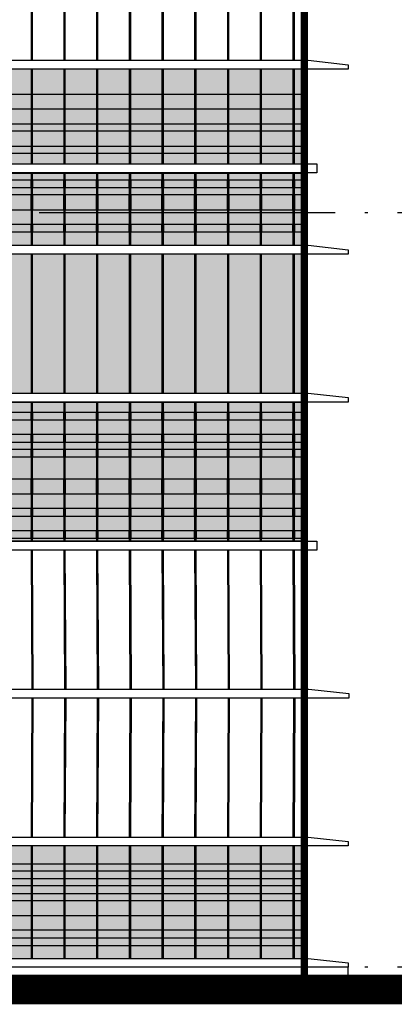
# Model space of a CAD drawing. Header units: millimetres. Extents: x 708158 to 1984082, y -168213 to -53.
# Tile 207 of 220: x 1063620 to 1066149, y -86207 to -79552. Entities that reach past the tile are written whole.
import ezdxf

# ---------------------------------------------------------------- set-up
doc = ezdxf.new("R2010")
doc.units = ezdxf.units.MM
doc.header["$LTSCALE"] = 1000
doc.linetypes.add('DOTE', pattern=[2.42, 2, -0.2, 0.02, -0.2])
doc.layers.get('0').update_dxf_attribs({"color": 8})
for name, color, linetype in [('A-AXIS', 1, 'DOTE'), ('A-看线', 63, 'Continuous'), ('WINDOW', 4, 'Continuous'), ('立面加粗', 5, 'Continuous'), ('立面填充线2 穿孔板', 105, 'Continuous'), ('立面窗户线', 21, 'Continuous')]:
    doc.layers.add(name, color=color, linetype=linetype)

# ---------------------------------------------------------------- blocks, each defined once
blk = doc.blocks.new('A$C694E0BA4')
at = {"layer": 'A-看线'}
for points in [[(180.7, -130), (5, -130), (5, -180), (180.7, -180)], [(401.5, -130), (190.7, -130), (190.7, -180), (401.5, -180)], [(622.3, -130), (411.5, -130), (411.5, -180), (622.3, -180)], [(843.2, -130), (632.3, -130), (632.3, -180), (843.2, -180)], [(1064, -130), (853.2, -130), (853.2, -180), (1064, -180)], [(1284.8, -130), (1074, -130), (1074, -180), (1284.8, -180)], [(1505.7, -130), (1294.8, -130), (1294.8, -180), (1505.7, -180)], [(1726.5, -130), (1515.7, -130), (1515.7, -180), (1726.5, -180)], [(1947.3, -130), (1736.5, -130), (1736.5, -180), (1947.3, -180)], [(2168.2, -130), (1957.3, -130), (1957.3, -180), (2168.2, -180)], [(2389, -130), (2178.2, -130), (2178.2, -180), (2389, -180)], [(2610.6, -130), (2399, -130), (2399, -180), (2610.6, -180)], [(2678.2, -130), (2620.6, -130), (2620.6, -180), (2678.2, -180)], [(180.7, -280), (5, -280), (5, -380), (180.7, -380)], [(401.5, -280), (190.7, -280), (190.7, -380), (401.5, -380)], [(622.3, -280), (411.5, -280), (411.5, -380), (622.3, -380)], [(843.2, -280), (632.3, -280), (632.3, -380), (843.2, -380)], [(1064, -280), (853.2, -280), (853.2, -380), (1064, -380)], [(1284.8, -280), (1074, -280), (1074, -380), (1284.8, -380)], [(1505.7, -280), (1294.8, -280), (1294.8, -380), (1505.7, -380)], [(1726.5, -280), (1515.7, -280), (1515.7, -380), (1726.5, -380)], [(1947.3, -280), (1736.5, -280), (1736.5, -380), (1947.3, -380)], [(2168.2, -280), (1957.3, -280), (1957.3, -380), (2168.2, -380)], [(2389, -280), (2178.2, -280), (2178.2, -380), (2389, -380)], [(2610.6, -280), (2399, -280), (2399, -380), (2610.6, -380)], [(2678.2, -280), (2620.6, -280), (2620.6, -380), (2678.2, -380)], [(180.7, -480), (5, -480), (5, -530), (180.7, -530)], [(401.5, -480), (190.7, -480), (190.7, -530), (401.5, -530)], [(622.3, -480), (411.5, -480), (411.5, -530), (622.3, -530)], [(843.2, -480), (632.3, -480), (632.3, -530), (843.2, -530)], [(1064, -480), (853.2, -480), (853.2, -530), (1064, -530)], [(1284.8, -480), (1074, -480), (1074, -530), (1284.8, -530)], [(1505.7, -480), (1294.8, -480), (1294.8, -530), (1505.7, -530)], [(1726.5, -480), (1515.7, -480), (1515.7, -530), (1726.5, -530)], [(1947.3, -480), (1736.5, -480), (1736.5, -530), (1947.3, -530)], [(2168.2, -480), (1957.3, -480), (1957.3, -530), (2168.2, -530)], [(2389, -480), (2178.2, -480), (2178.2, -530), (2389, -530)], [(2610.6, -480), (2399, -480), (2399, -530), (2610.6, -530)], [(2678.2, -480), (2620.6, -480), (2620.6, -530), (2678.2, -530)], [(180.7, -580), (5, -580), (5, -630), (180.7, -630)], [(401.5, -580), (190.7, -580), (190.7, -630), (401.5, -630)], [(622.3, -580), (411.5, -580), (411.5, -630), (622.3, -630)], [(843.2, -580), (632.3, -580), (632.3, -630), (843.2, -630)], [(1064, -580), (853.2, -580), (853.2, -630), (1064, -630)], [(1284.8, -580), (1074, -580), (1074, -630), (1284.8, -630)], [(1505.7, -580), (1294.8, -580), (1294.8, -630), (1505.7, -630)], [(1726.5, -580), (1515.7, -580), (1515.7, -630), (1726.5, -630)], [(1947.3, -580), (1736.5, -580), (1736.5, -630), (1947.3, -630)], [(2168.2, -580), (1957.3, -580), (1957.3, -630), (2168.2, -630)], [(2389, -580), (2178.2, -580), (2178.2, -630), (2389, -630)], [(2610.6, -580), (2399, -580), (2399, -630), (2610.6, -630)], [(2678.2, -580), (2620.6, -580), (2620.6, -630), (2678.2, -630)], [(180.7, -1380), (5, -1380), (5, -1430), (180.7, -1430)], [(401.5, -1380), (190.7, -1380), (190.7, -1430), (401.5, -1430)], [(622.3, -1380), (411.5, -1380), (411.5, -1430), (622.3, -1430)], [(843.2, -1380), (632.3, -1380), (632.3, -1430), (843.2, -1430)], [(1064, -1380), (853.2, -1380), (853.2, -1430), (1064, -1430)], [(1284.8, -1380), (1074, -1380), (1074, -1430), (1284.8, -1430)], [(1505.7, -1380), (1294.8, -1380), (1294.8, -1430), (1505.7, -1430)], [(1726.5, -1380), (1515.7, -1380), (1515.7, -1430), (1726.5, -1430)], [(1947.3, -1380), (1736.5, -1380), (1736.5, -1430), (1947.3, -1430)], [(2168.2, -1380), (1957.3, -1380), (1957.3, -1430), (2168.2, -1430)], [(2389, -1380), (2178.2, -1380), (2178.2, -1430), (2389, -1430)], [(2610.6, -1380), (2399, -1380), (2399, -1430), (2610.6, -1430)], [(2678.2, -1380), (2620.6, -1380), (2620.6, -1430), (2678.2, -1430)], [(180.7, -1530), (5, -1530), (5, -1580), (180.7, -1580)], [(401.5, -1530), (190.7, -1530), (190.7, -1580), (401.5, -1580)], [(622.3, -1530), (411.5, -1530), (411.5, -1580), (622.3, -1580)], [(843.2, -1530), (632.3, -1530), (632.3, -1580), (843.2, -1580)], [(1064, -1530), (853.2, -1530), (853.2, -1580), (1064, -1580)], [(1284.8, -1530), (1074, -1530), (1074, -1580), (1284.8, -1580)], [(1505.7, -1530), (1294.8, -1530), (1294.8, -1580), (1505.7, -1580)], [(1726.5, -1530), (1515.7, -1530), (1515.7, -1580), (1726.5, -1580)], [(1947.3, -1530), (1736.5, -1530), (1736.5, -1580), (1947.3, -1580)], [(2168.2, -1530), (1957.3, -1530), (1957.3, -1580), (2168.2, -1580)], [(2389, -1530), (2178.2, -1530), (2178.2, -1580), (2389, -1580)], [(2610.6, -1530), (2399, -1530), (2399, -1580), (2610.6, -1580)], [(2678.2, -1530), (2620.6, -1530), (2620.6, -1580), (2678.2, -1580)], [(180.7, -1630), (5, -1630), (5, -1680), (180.7, -1680)], [(401.5, -1630), (190.7, -1630), (190.7, -1680), (401.5, -1680)], [(622.3, -1630), (411.5, -1630), (411.5, -1680), (622.3, -1680)], [(843.2, -1630), (632.3, -1630), (632.3, -1680), (843.2, -1680)], [(1064, -1630), (853.2, -1630), (853.2, -1680), (1064, -1680)], [(1284.8, -1630), (1074, -1630), (1074, -1680), (1284.8, -1680)], [(1505.7, -1630), (1294.8, -1630), (1294.8, -1680), (1505.7, -1680)], [(1726.5, -1630), (1515.7, -1630), (1515.7, -1680), (1726.5, -1680)], [(1947.3, -1630), (1736.5, -1630), (1736.5, -1680), (1947.3, -1680)], [(2168.2, -1630), (1957.3, -1630), (1957.3, -1680), (2168.2, -1680)], [(2389, -1630), (2178.2, -1630), (2178.2, -1680), (2389, -1680)], [(2610.6, -1630), (2399, -1630), (2399, -1680), (2610.6, -1680)], [(2678.2, -1630), (2620.6, -1630), (2620.6, -1680), (2678.2, -1680)], [(180.7, -1830), (5, -1830), (5, -1930), (180.7, -1930)], [(401.5, -1830), (190.7, -1830), (190.7, -1930), (401.5, -1930)], [(622.3, -1830), (411.5, -1830), (411.5, -1930), (622.3, -1930)], [(843.2, -1830), (632.3, -1830), (632.3, -1930), (843.2, -1930)], [(1064, -1830), (853.2, -1830), (853.2, -1930), (1064, -1930)], [(1284.8, -1830), (1074, -1830), (1074, -1930), (1284.8, -1930)], [(1505.7, -1830), (1294.8, -1830), (1294.8, -1930), (1505.7, -1930)], [(1726.5, -1830), (1515.7, -1830), (1515.7, -1930), (1726.5, -1930)], [(1947.3, -1830), (1736.5, -1830), (1736.5, -1930), (1947.3, -1930)], [(2168.2, -1830), (1957.3, -1830), (1957.3, -1930), (2168.2, -1930)], [(2389, -1830), (2178.2, -1830), (2178.2, -1930), (2389, -1930)], [(2610.6, -1830), (2399, -1830), (2399, -1930), (2610.6, -1930)], [(2678.2, -1830), (2620.6, -1830), (2620.6, -1930), (2678.2, -1930)], [(180.7, -2030), (5, -2030), (5, -2080), (180.7, -2080)], [(401.5, -2030), (190.7, -2030), (190.7, -2080), (401.5, -2080)], [(622.3, -2030), (411.5, -2030), (411.5, -2080), (622.3, -2080)], [(843.2, -2030), (632.3, -2030), (632.3, -2080), (843.2, -2080)], [(1064, -2030), (853.2, -2030), (853.2, -2080), (1064, -2080)], [(1284.8, -2030), (1074, -2030), (1074, -2080), (1284.8, -2080)], [(1505.7, -2030), (1294.8, -2030), (1294.8, -2080), (1505.7, -2080)], [(1726.5, -2030), (1515.7, -2030), (1515.7, -2080), (1726.5, -2080)], [(1947.3, -2030), (1736.5, -2030), (1736.5, -2080), (1947.3, -2080)], [(2168.2, -2030), (1957.3, -2030), (1957.3, -2080), (2168.2, -2080)], [(2389, -2030), (2178.2, -2030), (2178.2, -2080), (2389, -2080)], [(2610.6, -2030), (2399, -2030), (2399, -2080), (2610.6, -2080)], [(2678.2, -2030), (2620.6, -2030), (2620.6, -2080), (2678.2, -2080)]]:
    blk.add_lwpolyline(points, close=True, dxfattribs=at)
at = {"layer": 'WINDOW'}
for points in [[(190.7, -60), (180.7, -60), (180.7, -700), (190.7, -700)], [(411.5, -60), (401.5, -60), (401.5, -700), (411.5, -700)], [(632.3, -60), (622.3, -60), (622.3, -700), (632.3, -700)], [(853.2, -60), (843.2, -60), (843.2, -700), (853.2, -700)], [(1074, -60), (1064, -60), (1064, -700), (1074, -700)], [(1294.8, -60), (1284.8, -60), (1284.8, -700), (1294.8, -700)], [(1515.7, -60), (1505.7, -60), (1505.7, -700), (1515.7, -700)], [(1736.5, -60), (1726.5, -60), (1726.5, -700), (1736.5, -700)], [(1957.3, -60), (1947.3, -60), (1947.3, -700), (1957.3, -700)], [(2178.2, -60), (2168.2, -60), (2168.2, -700), (2178.2, -700)], [(2399, -60), (2389, -60), (2389, -700), (2399, -700)], [(2620.6, -60), (2610.6, -60), (2610.6, -700), (2620.6, -700)], [(2688.2, -60), (2678.2, -60), (2678.2, -700), (2688.2, -700)], [(190.7, -760), (180.7, -760), (180.7, -1250), (190.7, -1250)], [(411.5, -760), (401.5, -760), (401.5, -1250), (411.5, -1250)], [(632.3, -760), (622.3, -760), (622.3, -1250), (632.3, -1250)], [(853.2, -760), (843.2, -760), (843.2, -1250), (853.2, -1250)], [(1074, -760), (1064, -760), (1064, -1250), (1074, -1250)], [(1294.8, -760), (1284.8, -760), (1284.8, -1250), (1294.8, -1250)], [(1515.7, -760), (1505.7, -760), (1505.7, -1250), (1515.7, -1250)], [(1736.5, -760), (1726.5, -760), (1726.5, -1250), (1736.5, -1250)], [(1957.3, -760), (1947.3, -760), (1947.3, -1250), (1957.3, -1250)], [(2178.2, -760), (2168.2, -760), (2168.2, -1250), (2178.2, -1250)], [(2399, -760), (2389, -760), (2389, -1250), (2399, -1250)], [(2620.6, -760), (2610.6, -760), (2610.6, -1250), (2620.6, -1250)], [(2688.2, -760), (2678.2, -760), (2678.2, -1250), (2688.2, -1250)], [(190.7, -1310), (180.7, -1310), (180.7, -2250), (190.7, -2250)], [(411.5, -1310), (401.5, -1310), (401.5, -2250), (411.5, -2250)], [(632.3, -1310), (622.3, -1310), (622.3, -2250), (632.3, -2250)], [(853.2, -1310), (843.2, -1310), (843.2, -2250), (853.2, -2250)], [(1074, -1310), (1064, -1310), (1064, -2250), (1074, -2250)], [(1294.8, -1310), (1284.8, -1310), (1284.8, -2250), (1294.8, -2250)], [(1515.7, -1310), (1505.7, -1310), (1505.7, -2250), (1515.7, -2250)], [(1736.5, -1310), (1726.5, -1310), (1726.5, -2250), (1736.5, -2250)], [(1957.3, -1310), (1947.3, -1310), (1947.3, -2250), (1957.3, -2250)], [(2178.2, -1310), (2168.2, -1310), (2168.2, -2250), (2178.2, -2250)], [(2399, -1310), (2389, -1310), (2389, -2250), (2399, -2250)], [(2620.6, -1310), (2610.6, -1310), (2610.6, -2250), (2620.6, -2250)], [(2688.2, -1310), (2678.2, -1310), (2678.2, -2250), (2688.2, -2250)], [(190.7, -2310), (180.7, -2310), (180.7, -3250), (190.7, -3250)], [(411.5, -2310), (401.5, -2310), (401.5, -3250), (411.5, -3250)], [(632.3, -2310), (622.3, -2310), (622.3, -3250), (632.3, -3250)], [(853.2, -2310), (843.2, -2310), (843.2, -3250), (853.2, -3250)], [(1074, -2310), (1064, -2310), (1064, -3250), (1074, -3250)], [(1294.8, -2310), (1284.8, -2310), (1284.8, -3250), (1294.8, -3250)], [(1515.7, -2310), (1505.7, -2310), (1505.7, -3250), (1515.7, -3250)], [(1736.5, -2310), (1726.5, -2310), (1726.5, -3250), (1736.5, -3250)], [(1957.3, -2310), (1947.3, -2310), (1947.3, -3250), (1957.3, -3250)], [(2178.2, -2310), (2168.2, -2310), (2168.2, -3250), (2178.2, -3250)], [(2399, -2310), (2389, -2310), (2389, -3250), (2399, -3250)], [(2620.6, -2310), (2610.6, -2310), (2610.6, -3250), (2620.6, -3250)], [(2688.2, -2310), (2678.2, -2310), (2678.2, -3250), (2688.2, -3250)], [(190.7, -3310), (180.7, -3310), (180.7, -4250), (190.7, -4250)], [(411.5, -3310), (401.5, -3310), (401.5, -4250), (411.5, -4250)], [(632.3, -3310), (622.3, -3310), (622.3, -4250), (632.3, -4250)], [(853.2, -3310), (843.2, -3310), (843.2, -4250), (853.2, -4250)], [(1074, -3310), (1064, -3310), (1064, -4250), (1074, -4250)], [(1294.8, -3310), (1284.8, -3310), (1284.8, -4250), (1294.8, -4250)], [(1515.7, -3310), (1505.7, -3310), (1505.7, -4250), (1515.7, -4250)], [(1736.5, -3310), (1726.5, -3310), (1726.5, -4250), (1736.5, -4250)], [(1957.3, -3310), (1947.3, -3310), (1947.3, -4250), (1957.3, -4250)], [(2178.2, -3310), (2168.2, -3310), (2168.2, -4250), (2178.2, -4250)], [(2399, -3310), (2389, -3310), (2389, -4250), (2399, -4250)], [(2620.6, -3310), (2610.6, -3310), (2610.6, -4250), (2620.6, -4250)], [(2688.2, -3310), (2678.2, -3310), (2678.2, -4250), (2688.2, -4250)], [(190.7, -4310), (180.7, -4310), (180.7, -4950), (190.7, -4950)], [(411.5, -4310), (401.5, -4310), (401.5, -4950), (411.5, -4950)], [(632.3, -4310), (622.3, -4310), (622.3, -4950), (632.3, -4950)], [(853.2, -4310), (843.2, -4310), (843.2, -4950), (853.2, -4950)], [(1074, -4310), (1064, -4310), (1064, -4950), (1074, -4950)], [(1294.8, -4310), (1284.8, -4310), (1284.8, -4950), (1294.8, -4950)], [(1515.7, -4310), (1505.7, -4310), (1505.7, -4950), (1515.7, -4950)], [(1736.5, -4310), (1726.5, -4310), (1726.5, -4950), (1736.5, -4950)], [(1957.3, -4310), (1947.3, -4310), (1947.3, -4950), (1957.3, -4950)], [(2178.2, -4310), (2168.2, -4310), (2168.2, -4950), (2178.2, -4950)], [(2399, -4310), (2389, -4310), (2389, -4950), (2399, -4950)], [(2620.6, -4310), (2610.6, -4310), (2610.6, -4950), (2620.6, -4950)], [(2688.2, -4310), (2678.2, -4310), (2678.2, -4950), (2688.2, -4950)]]:
    blk.add_lwpolyline(points, close=True, dxfattribs=at)
at = {"layer": '立面窗户线'}
for points in [[(0, 0), (2683.2, 0), (2713.2, 0), (2983.2, -30), (2983.2, -60), (2683.2, -60), (0, -60)], [(0, -700), (2683.2, -700), (2773.2, -700), (2773.2, -760), (2683.2, -760), (0, -760)], [(0, -1250), (2683.2, -1250), (2713.2, -1250), (2983.2, -1280), (2983.2, -1310), (2683.2, -1310), (0, -1310)], [(0, -2250), (2683.2, -2250), (2773.2, -2250), (2773.2, -2310), (2683.2, -2310), (0, -2310)], [(0, -3250), (2683.2, -3250), (2713.2, -3250), (2983.2, -3280), (2983.2, -3310), (2683.2, -3310), (0, -3310)], [(0, -4250), (2683.2, -4250), (2713.2, -4250), (2983.2, -4280), (2983.2, -4310), (2683.2, -4310), (0, -4310)], [(0, -4950), (2683.2, -4950), (2773.2, -4950), (2773.2, -5010), (2683.2, -5010), (0, -5010)]]:
    blk.add_lwpolyline(points, dxfattribs=at)
blk = doc.blocks.new('A$C86bb16c2')
at = {"layer": '立面填充线2 穿孔板'}
blk.add_hatch(color=256, dxfattribs=at).paths.add_polyline_path([(305, -4280), (30028.2, -4280), (30028.2, -4920), (305, -4920)])
at = {"layer": 'A-看线'}
for points in [[(27982.3, -4450), (28193.2, -4450), (28193.2, -4550), (27982.3, -4550)], [(28203.2, -4450), (28414, -4450), (28414, -4550), (28203.2, -4550)], [(28424, -4450), (28634.8, -4450), (28634.8, -4550), (28424, -4550)], [(28644.8, -4450), (28855.7, -4450), (28855.7, -4550), (28644.8, -4550)], [(28865.7, -4450), (29076.5, -4450), (29076.5, -4550), (28865.7, -4550)], [(29086.5, -4450), (29297.3, -4450), (29297.3, -4550), (29086.5, -4550)], [(29307.3, -4450), (29518.2, -4450), (29518.2, -4550), (29307.3, -4550)], [(29528.2, -4450), (29739, -4450), (29739, -4550), (29528.2, -4550)], [(29749, -4450), (29959.8, -4450), (29959.8, -4550), (29749, -4550)], [(29970.6, -4450), (30028.2, -4450), (30028.2, -4550), (29970.6, -4550)], [(27982.3, -4650), (28193.2, -4650), (28193.2, -4700), (27982.3, -4700)], [(28203.2, -4650), (28414, -4650), (28414, -4700), (28203.2, -4700)], [(28424, -4650), (28634.8, -4650), (28634.8, -4700), (28424, -4700)], [(28644.8, -4650), (28855.7, -4650), (28855.7, -4700), (28644.8, -4700)], [(28865.7, -4650), (29076.5, -4650), (29076.5, -4700), (28865.7, -4700)], [(29086.5, -4650), (29297.3, -4650), (29297.3, -4700), (29086.5, -4700)], [(29307.3, -4650), (29518.2, -4650), (29518.2, -4700), (29307.3, -4700)], [(29528.2, -4650), (29739, -4650), (29739, -4700), (29528.2, -4700)], [(29749, -4650), (29959.8, -4650), (29959.8, -4700), (29749, -4700)], [(29970.6, -4650), (30028.2, -4650), (30028.2, -4700), (29970.6, -4700)], [(27982.3, -4800), (28193.2, -4800), (28193.2, -4850), (27982.3, -4850)], [(28203.2, -4800), (28414, -4800), (28414, -4850), (28203.2, -4850)], [(28424, -4800), (28634.8, -4800), (28634.8, -4850), (28424, -4850)], [(28644.8, -4800), (28855.7, -4800), (28855.7, -4850), (28644.8, -4850)], [(28865.7, -4800), (29076.5, -4800), (29076.5, -4850), (28865.7, -4850)], [(29086.5, -4800), (29297.3, -4800), (29297.3, -4850), (29086.5, -4850)], [(29307.3, -4800), (29518.2, -4800), (29518.2, -4850), (29307.3, -4850)], [(29528.2, -4800), (29739, -4800), (29739, -4850), (29528.2, -4850)], [(29749, -4800), (29959.8, -4800), (29959.8, -4850), (29749, -4850)], [(29970.6, -4800), (30028.2, -4800), (30028.2, -4850), (29970.6, -4850)]]:
    blk.add_lwpolyline(points, close=True, dxfattribs=at)
blk.add_blockref('A$C694E0BA4', (27350, 30))
blk = doc.blocks.new('A$Cdec22d5f')
at = {"layer": '立面填充线2 穿孔板'}
for points in [[(5, 0), (29728.2, -5), (29728.2, -495), (5, -490)], [(-5, -550), (29728.2, -550), (29728.2, -1490), (-5, -1490)], [(5, -1550), (29728.2, -1550), (29728.2, -2490), (5, -2490)], [(5, -4550), (29728.2, -4550), (29728.2, -5310), (5, -5310)]]:
    blk.add_hatch(color=256, dxfattribs=at).paths.add_polyline_path(points)
at = {"layer": 'A-看线'}
for points in [[(5, 0), (29728.2, -5), (29728.2, -495), (5, -490)], [(27893.2, -50), (27682.3, -50), (27682.3, -100), (27893.2, -100)], [(28114, -50), (27903.2, -50), (27903.2, -100), (28114, -100)], [(28334.8, -50), (28124, -50), (28124, -100), (28334.8, -100)], [(28555.7, -50), (28344.8, -50), (28344.8, -100), (28555.7, -100)], [(28776.5, -50), (28565.7, -50), (28565.7, -100), (28776.5, -100)], [(28997.3, -50), (28786.5, -50), (28786.5, -100), (28997.3, -100)], [(29218.2, -50), (29007.3, -50), (29007.3, -100), (29218.2, -100)], [(29439, -50), (29228.2, -50), (29228.2, -100), (29439, -100)], [(29660.6, -50), (29449, -50), (29449, -100), (29660.6, -100)], [(29728.2, -50), (29670.6, -50), (29670.6, -100), (29728.2, -100)], [(27893.2, -150), (27682.3, -150), (27682.3, -250), (27893.2, -250)], [(28114, -150), (27903.2, -150), (27903.2, -250), (28114, -250)], [(28334.8, -150), (28124, -150), (28124, -250), (28334.8, -250)], [(28555.7, -150), (28344.8, -150), (28344.8, -250), (28555.7, -250)], [(28776.5, -150), (28565.7, -150), (28565.7, -250), (28776.5, -250)], [(28997.3, -150), (28786.5, -150), (28786.5, -250), (28997.3, -250)], [(29218.2, -150), (29007.3, -150), (29007.3, -250), (29218.2, -250)], [(29439, -150), (29228.2, -150), (29228.2, -250), (29439, -250)], [(29660.6, -150), (29449, -150), (29449, -250), (29660.6, -250)], [(29728.2, -150), (29670.6, -150), (29670.6, -250), (29728.2, -250)], [(27893.2, -350), (27682.3, -350), (27682.3, -400), (27893.2, -400)], [(28114, -350), (27903.2, -350), (27903.2, -400), (28114, -400)], [(28334.8, -350), (28124, -350), (28124, -400), (28334.8, -400)], [(28555.7, -350), (28344.8, -350), (28344.8, -400), (28555.7, -400)], [(28776.5, -350), (28565.7, -350), (28565.7, -400), (28776.5, -400)], [(28997.3, -350), (28786.5, -350), (28786.5, -400), (28997.3, -400)], [(29218.2, -350), (29007.3, -350), (29007.3, -400), (29218.2, -400)], [(29439, -350), (29228.2, -350), (29228.2, -400), (29439, -400)], [(29660.6, -350), (29449, -350), (29449, -400), (29660.6, -400)], [(29728.2, -350), (29670.6, -350), (29670.6, -400), (29728.2, -400)], [(5, -1550), (29728.2, -1550), (29728.2, -2490), (5, -2490)], [(27893.2, -1620), (27682.3, -1620), (27682.3, -1670), (27893.2, -1670)], [(28114, -1620), (27903.2, -1620), (27903.2, -1670), (28114, -1670)], [(28334.8, -1620), (28124, -1620), (28124, -1670), (28334.8, -1670)], [(28555.7, -1620), (28344.8, -1620), (28344.8, -1670), (28555.7, -1670)], [(28776.5, -1620), (28565.7, -1620), (28565.7, -1670), (28776.5, -1670)], [(28997.3, -1620), (28786.5, -1620), (28786.5, -1670), (28997.3, -1670)], [(29218.2, -1620), (29007.3, -1620), (29007.3, -1670), (29218.2, -1670)], [(29439, -1620), (29228.2, -1620), (29228.2, -1670), (29439, -1670)], [(29660.6, -1620), (29449, -1620), (29449, -1670), (29660.6, -1670)], [(29728.2, -1620), (29670.6, -1620), (29670.6, -1670), (29728.2, -1670)], [(27893.2, -1770), (27682.3, -1770), (27682.3, -1820), (27893.2, -1820)], [(28114, -1770), (27903.2, -1770), (27903.2, -1820), (28114, -1820)], [(28334.8, -1770), (28124, -1770), (28124, -1820), (28334.8, -1820)], [(28555.7, -1770), (28344.8, -1770), (28344.8, -1820), (28555.7, -1820)], [(28776.5, -1770), (28565.7, -1770), (28565.7, -1820), (28776.5, -1820)], [(28997.3, -1770), (28786.5, -1770), (28786.5, -1820), (28997.3, -1820)], [(29218.2, -1770), (29007.3, -1770), (29007.3, -1820), (29218.2, -1820)], [(29439, -1770), (29228.2, -1770), (29228.2, -1820), (29439, -1820)], [(29660.6, -1770), (29449, -1770), (29449, -1820), (29660.6, -1820)], [(29728.2, -1770), (29670.6, -1770), (29670.6, -1820), (29728.2, -1820)], [(27893.2, -1870), (27682.3, -1870), (27682.3, -1920), (27893.2, -1920)], [(28114, -1870), (27903.2, -1870), (27903.2, -1920), (28114, -1920)], [(28334.8, -1870), (28124, -1870), (28124, -1920), (28334.8, -1920)], [(28555.7, -1870), (28344.8, -1870), (28344.8, -1920), (28555.7, -1920)], [(28776.5, -1870), (28565.7, -1870), (28565.7, -1920), (28776.5, -1920)], [(28997.3, -1870), (28786.5, -1870), (28786.5, -1920), (28997.3, -1920)], [(29218.2, -1870), (29007.3, -1870), (29007.3, -1920), (29218.2, -1920)], [(29439, -1870), (29228.2, -1870), (29228.2, -1920), (29439, -1920)], [(29660.6, -1870), (29449, -1870), (29449, -1920), (29660.6, -1920)], [(29728.2, -1870), (29670.6, -1870), (29670.6, -1920), (29728.2, -1920)], [(27893.2, -2070), (27682.3, -2070), (27682.3, -2170), (27893.2, -2170)], [(28114, -2070), (27903.2, -2070), (27903.2, -2170), (28114, -2170)], [(28334.8, -2070), (28124, -2070), (28124, -2170), (28334.8, -2170)], [(28555.7, -2070), (28344.8, -2070), (28344.8, -2170), (28555.7, -2170)], [(28776.5, -2070), (28565.7, -2070), (28565.7, -2170), (28776.5, -2170)], [(28997.3, -2070), (28786.5, -2070), (28786.5, -2170), (28997.3, -2170)], [(29218.2, -2070), (29007.3, -2070), (29007.3, -2170), (29218.2, -2170)], [(29439, -2070), (29228.2, -2070), (29228.2, -2170), (29439, -2170)], [(29660.6, -2070), (29449, -2070), (29449, -2170), (29660.6, -2170)], [(29728.2, -2070), (29670.6, -2070), (29670.6, -2170), (29728.2, -2170)], [(27893.2, -2270), (27682.3, -2270), (27682.3, -2320), (27893.2, -2320)], [(28114, -2270), (27903.2, -2270), (27903.2, -2320), (28114, -2320)], [(28334.8, -2270), (28124, -2270), (28124, -2320), (28334.8, -2320)], [(28555.7, -2270), (28344.8, -2270), (28344.8, -2320), (28555.7, -2320)], [(28776.5, -2270), (28565.7, -2270), (28565.7, -2320), (28776.5, -2320)], [(28997.3, -2270), (28786.5, -2270), (28786.5, -2320), (28997.3, -2320)], [(29218.2, -2270), (29007.3, -2270), (29007.3, -2320), (29218.2, -2320)], [(29439, -2270), (29228.2, -2270), (29228.2, -2320), (29439, -2320)], [(29660.6, -2270), (29449, -2270), (29449, -2320), (29660.6, -2320)], [(29728.2, -2270), (29670.6, -2270), (29670.6, -2320), (29728.2, -2320)], [(27893.2, -2420), (27682.3, -2420), (27682.3, -2470), (27893.2, -2470)], [(28114, -2420), (27903.2, -2420), (27903.2, -2470), (28114, -2470)], [(28334.8, -2420), (28124, -2420), (28124, -2470), (28334.8, -2470)], [(28555.7, -2420), (28344.8, -2420), (28344.8, -2470), (28555.7, -2470)], [(28776.5, -2420), (28565.7, -2420), (28565.7, -2470), (28776.5, -2470)], [(28997.3, -2420), (28786.5, -2420), (28786.5, -2470), (28997.3, -2470)], [(29218.2, -2420), (29007.3, -2420), (29007.3, -2470), (29218.2, -2470)], [(29439, -2420), (29228.2, -2420), (29228.2, -2470), (29439, -2470)], [(29660.6, -2420), (29449, -2420), (29449, -2470), (29660.6, -2470)], [(29728.2, -2420), (29670.6, -2420), (29670.6, -2470), (29728.2, -2470)], [(27682.3, -4670), (27893.2, -4670), (27893.2, -4720), (27682.3, -4720)], [(27903.2, -4670), (28114, -4670), (28114, -4720), (27903.2, -4720)], [(28124, -4670), (28334.8, -4670), (28334.8, -4720), (28124, -4720)], [(28344.8, -4670), (28555.7, -4670), (28555.7, -4720), (28344.8, -4720)], [(28565.7, -4670), (28776.5, -4670), (28776.5, -4720), (28565.7, -4720)], [(28786.5, -4670), (28997.3, -4670), (28997.3, -4720), (28786.5, -4720)], [(29007.3, -4670), (29218.2, -4670), (29218.2, -4720), (29007.3, -4720)], [(29228.2, -4670), (29439, -4670), (29439, -4720), (29228.2, -4720)], [(29449, -4670), (29660.6, -4670), (29660.6, -4720), (29449, -4720)], [(29670.6, -4670), (29728.2, -4670), (29728.2, -4720), (29670.6, -4720)], [(27682.3, -4770), (27893.2, -4770), (27893.2, -4820), (27682.3, -4820)], [(27903.2, -4770), (28114, -4770), (28114, -4820), (27903.2, -4820)], [(28124, -4770), (28334.8, -4770), (28334.8, -4820), (28124, -4820)], [(28344.8, -4770), (28555.7, -4770), (28555.7, -4820), (28344.8, -4820)], [(28565.7, -4770), (28776.5, -4770), (28776.5, -4820), (28565.7, -4820)], [(28786.5, -4770), (28997.3, -4770), (28997.3, -4820), (28786.5, -4820)], [(29007.3, -4770), (29218.2, -4770), (29218.2, -4820), (29007.3, -4820)], [(29228.2, -4770), (29439, -4770), (29439, -4820), (29228.2, -4820)], [(29449, -4770), (29660.6, -4770), (29660.6, -4820), (29449, -4820)], [(29670.6, -4770), (29728.2, -4770), (29728.2, -4820), (29670.6, -4820)], [(27682.3, -4870), (27893.2, -4870), (27893.2, -4920), (27682.3, -4920)], [(27903.2, -4870), (28114, -4870), (28114, -4920), (27903.2, -4920)], [(28124, -4870), (28334.8, -4870), (28334.8, -4920), (28124, -4920)], [(28344.8, -4870), (28555.7, -4870), (28555.7, -4920), (28344.8, -4920)], [(28565.7, -4870), (28776.5, -4870), (28776.5, -4920), (28565.7, -4920)], [(28786.5, -4870), (28997.3, -4870), (28997.3, -4920), (28786.5, -4920)], [(29007.3, -4870), (29218.2, -4870), (29218.2, -4920), (29007.3, -4920)], [(29228.2, -4870), (29439, -4870), (29439, -4920), (29228.2, -4920)], [(29449, -4870), (29660.6, -4870), (29660.6, -4920), (29449, -4920)], [(29670.6, -4870), (29728.2, -4870), (29728.2, -4920), (29670.6, -4920)], [(27682.3, -5020), (27893.2, -5020), (27893.2, -5120), (27682.3, -5120)], [(27903.2, -5020), (28114, -5020), (28114, -5120), (27903.2, -5120)], [(28124, -5020), (28334.8, -5020), (28334.8, -5120), (28124, -5120)], [(28344.8, -5020), (28555.7, -5020), (28555.7, -5120), (28344.8, -5120)], [(28565.7, -5020), (28776.5, -5020), (28776.5, -5120), (28565.7, -5120)], [(28786.5, -5020), (28997.3, -5020), (28997.3, -5120), (28786.5, -5120)], [(29007.3, -5020), (29218.2, -5020), (29218.2, -5120), (29007.3, -5120)], [(29228.2, -5020), (29439, -5020), (29439, -5120), (29228.2, -5120)], [(29449, -5020), (29660.6, -5020), (29660.6, -5120), (29449, -5120)], [(29670.6, -5020), (29728.2, -5020), (29728.2, -5120), (29670.6, -5120)], [(27682.3, -5170), (27893.2, -5170), (27893.2, -5225), (27682.3, -5225)], [(27903.2, -5170), (28114, -5170), (28114, -5225), (27903.2, -5225)], [(28124, -5170), (28334.8, -5170), (28334.8, -5225), (28124, -5225)], [(28344.8, -5170), (28555.7, -5170), (28555.7, -5225), (28344.8, -5225)], [(28565.7, -5170), (28776.5, -5170), (28776.5, -5225), (28565.7, -5225)], [(28786.5, -5170), (28997.3, -5170), (28997.3, -5225), (28786.5, -5225)], [(29007.3, -5170), (29218.2, -5170), (29218.2, -5225), (29007.3, -5225)], [(29228.2, -5170), (29439, -5170), (29439, -5225), (29228.2, -5225)], [(29449, -5170), (29660.6, -5170), (29660.6, -5225), (29449, -5225)], [(29670.6, -5170), (29728.2, -5170), (29728.2, -5225), (29670.6, -5225)]]:
    blk.add_lwpolyline(points, close=True, dxfattribs=at)
at = {"layer": 'WINDOW'}
for points in [[(27903.2, 0), (27893.2, 0), (27893.2, -490), (27903.2, -490)], [(28124, 0), (28114, 0), (28114, -490), (28124, -490)], [(28344.8, 0), (28334.8, 0), (28334.8, -490), (28344.8, -490)], [(28565.7, 0), (28555.7, 0), (28555.7, -490), (28565.7, -490)], [(28786.5, 0), (28776.5, 0), (28776.5, -490), (28786.5, -490)], [(29007.3, 0), (28997.3, 0), (28997.3, -490), (29007.3, -490)], [(29228.2, 0), (29218.2, 0), (29218.2, -490), (29228.2, -490)], [(29449, 0), (29439, 0), (29439, -490), (29449, -490)], [(29670.6, 0), (29660.6, 0), (29660.6, -490), (29670.6, -490)], [(29738.2, 0), (29728.2, 0), (29728.2, -490), (29738.2, -490)], [(27903.2, -550), (27893.2, -550), (27893.2, -1490), (27903.2, -1490)], [(28124, -550), (28114, -550), (28114, -1490), (28124, -1490)], [(28344.8, -550), (28334.8, -550), (28334.8, -1490), (28344.8, -1490)], [(28565.7, -550), (28555.7, -550), (28555.7, -1490), (28565.7, -1490)], [(28786.5, -550), (28776.5, -550), (28776.5, -1490), (28786.5, -1490)], [(29007.3, -550), (28997.3, -550), (28997.3, -1490), (29007.3, -1490)], [(29228.2, -550), (29218.2, -550), (29218.2, -1490), (29228.2, -1490)], [(29449, -550), (29439, -550), (29439, -1490), (29449, -1490)], [(29670.6, -550), (29660.6, -550), (29660.6, -1490), (29670.6, -1490)], [(29738.2, -550), (29728.2, -550), (29728.2, -1490), (29738.2, -1490)], [(27903.2, -1550), (27893.2, -1550), (27893.2, -2490), (27903.2, -2490)], [(28124, -1550), (28114, -1550), (28114, -2490), (28124, -2490)], [(28344.8, -1550), (28334.8, -1550), (28334.8, -2490), (28344.8, -2490)], [(28565.7, -1550), (28555.7, -1550), (28555.7, -2490), (28565.7, -2490)], [(28786.5, -1550), (28776.5, -1550), (28776.5, -2490), (28786.5, -2490)], [(29007.3, -1550), (28997.3, -1550), (28997.3, -2490), (29007.3, -2490)], [(29228.2, -1550), (29218.2, -1550), (29218.2, -2490), (29228.2, -2490)], [(29449, -1550), (29439, -1550), (29439, -2490), (29449, -2490)], [(29670.6, -1550), (29660.6, -1550), (29660.6, -2490), (29670.6, -2490)], [(29738.2, -1550), (29728.2, -1550), (29728.2, -2490), (29738.2, -2490)], [(27903.2, -2550), (27893.2, -2550), (27898.2, -3490), (27908.2, -3490)], [(28124, -2550), (28114, -2550), (28119, -3490), (28129, -3490)], [(28344.8, -2550), (28334.8, -2550), (28339.8, -3490), (28349.8, -3490)], [(28565.7, -2550), (28555.7, -2550), (28560.7, -3490), (28570.7, -3490)], [(28786.5, -2550), (28776.5, -2550), (28781.5, -3490), (28791.5, -3490)], [(29007.3, -2550), (28997.3, -2550), (29002.3, -3490), (29012.3, -3490)], [(29228.2, -2550), (29218.2, -2550), (29223.2, -3490), (29233.2, -3490)], [(29449, -2550), (29439, -2550), (29444, -3490), (29454, -3490)], [(29670.6, -2550), (29660.6, -2550), (29665.6, -3490), (29675.6, -3490)], [(29738.2, -2550), (29728.2, -2550), (29733.2, -3490), (29743.2, -3490)], [(27908.2, -3550), (27898.2, -3550), (27893.2, -4490), (27903.2, -4490)], [(28129, -3550), (28119, -3550), (28114, -4490), (28124, -4490)], [(28349.8, -3550), (28339.8, -3550), (28334.8, -4490), (28344.8, -4490)], [(28570.7, -3550), (28560.7, -3550), (28555.7, -4490), (28565.7, -4490)], [(28791.5, -3550), (28781.5, -3550), (28776.5, -4490), (28786.5, -4490)], [(29012.3, -3550), (29002.3, -3550), (28997.3, -4490), (29007.3, -4490)], [(29233.2, -3550), (29223.2, -3550), (29218.2, -4490), (29228.2, -4490)], [(29454, -3550), (29444, -3550), (29439, -4490), (29449, -4490)], [(29675.6, -3550), (29665.6, -3550), (29660.6, -4490), (29670.6, -4490)], [(29743.2, -3550), (29733.2, -3550), (29728.2, -4490), (29738.2, -4490)], [(27903.2, -4550), (27893.2, -4550), (27893.2, -5310), (27903.2, -5310)], [(28124, -4550), (28114, -4550), (28114, -5310), (28124, -5310)], [(28344.8, -4550), (28334.8, -4550), (28334.8, -5310), (28344.8, -5310)], [(28565.7, -4550), (28555.7, -4550), (28555.7, -5310), (28565.7, -5310)], [(28786.5, -4550), (28776.5, -4550), (28776.5, -5310), (28786.5, -5310)], [(29007.3, -4550), (28997.3, -4550), (28997.3, -5310), (29007.3, -5310)], [(29228.2, -4550), (29218.2, -4550), (29218.2, -5310), (29228.2, -5310)], [(29449, -4550), (29439, -4550), (29439, -5310), (29449, -5310)], [(29670.6, -4550), (29660.6, -4550), (29660.6, -5310), (29670.6, -5310)], [(29738.2, -4550), (29728.2, -4550), (29728.2, -5310), (29738.2, -5310)]]:
    blk.add_lwpolyline(points, close=True, dxfattribs=at)
at = {"layer": '立面窗户线'}
for points in [[(27050, -490), (29733.2, -490), (29763.2, -490), (30033.2, -520), (30033.2, -550), (29733.2, -550), (27050, -550)], [(27050, -1490), (29733.2, -1490), (29763.2, -1490), (30033.2, -1520), (30033.2, -1550), (29733.2, -1550), (27050, -1550)], [(27050, -2490), (29733.2, -2490), (29823.2, -2490), (29823.2, -2550), (29733.2, -2550), (27050, -2550)], [(27055, -3490), (29738.2, -3490), (29768.2, -3490), (30038.2, -3520), (30038.2, -3550), (29738.2, -3550), (27055, -3550)], [(27050, -4490), (29733.2, -4490), (29763.2, -4490), (30033.2, -4520), (30033.2, -4550), (29733.2, -4550), (27050, -4550)], [(27050, -5310), (29733.2, -5310), (29763.2, -5310), (30033.2, -5340), (30033.2, -5370), (29733.2, -5370), (27050, -5370)]]:
    blk.add_lwpolyline(points, dxfattribs=at)
blk.add_lwpolyline([(30033.2, -5370), (-300, -5370), (-300, -5520), (30033.2, -5520)], close=True, dxfattribs=at)

msp = doc.modelspace()

# ---------------------------------------------------------------- linework, layer by layer
at = {"layer": 'A-AXIS'}
for p, q in [((1070590.5, -80856.7), (1028603.6, -80856.7)), ((1070590.5, -85956.7), (1028603.6, -85956.7)), ((1070590.5, -86106.7), (1028603.6, -86106.7))]:
    msp.add_line(p, q, dxfattribs=at)
at = {"layer": '立面加粗'}
for points, const_width in [([(1059208.6, -62976.7), (1059208.6, -74876.7), (1065541.8, -74876.7), (1065541.8, -86106.7)], 50), ([(976204.9, -86106.7), (1076568.2, -86106.7)], 200)]:
    msp.add_lwpolyline(points, dxfattribs=dict(at, const_width=const_width))

# ---------------------------------------------------------------- block references
for name, p in [('A$C86bb16c2', (1035503.6, -75606.7)), ('A$Cdec22d5f', (1035803.6, -80586.7))]:
    msp.add_blockref(name, p)

doc.saveas('drawing.dxf')
